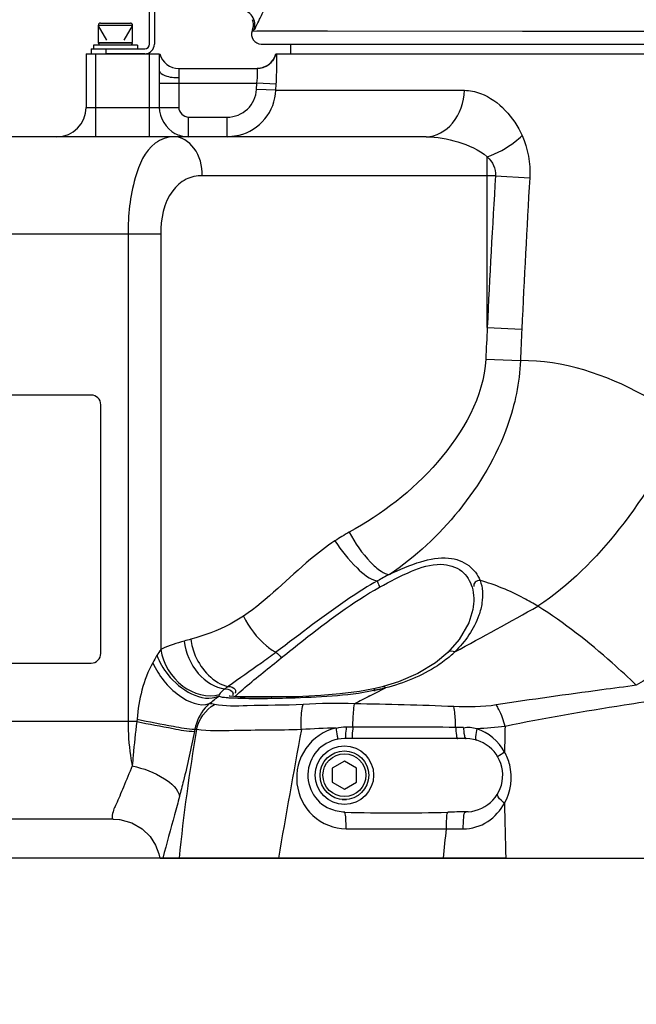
# Model space of a CAD drawing. Header units: millimetres. Extents: x 0 to 11890, y 0 to 8410.
# Tile 91 of 137: x 6870 to 6996, y 5219 to 5421. Entities that reach past the tile are written whole.
import ezdxf

# ---------------------------------------------------------------- set-up
doc = ezdxf.new("R2010")
doc.units = ezdxf.units.MM
doc.header["$LTSCALE"] = 653.95
doc.layers.get('0').update_dxf_attribs({"linetype": 'CONTINUOUS'})
for name, color, linetype in [('304103000010DXF_CONTINUOUS_LINE', 7, 'CONTINUOUS'), ('304103000011DXF_CONTINUOUS_LINE', 7, 'CONTINUOUS'), ('304105000065DXF_CONTINUOUS_LINE', 7, 'CONTINUOUS'), ('304112000005DXF_CONTINUOUS_LINE', 7, 'CONTINUOUS'), ('501023000001DXF_CONTINUOUS_LINE', 7, 'CONTINUOUS'), ('501023000020DXF_CONTINUOUS_LINE', 7, 'CONTINUOUS'), ('504001000007DXF_CONTINUOUS_LINE', 7, 'CONTINUOUS'), ('504021000002DXF_CONTINUOUS_LINE', 7, 'CONTINUOUS'), ('604006000001DXF_CONTINUOUS_LINE', 7, 'CONTINUOUS'), ('604006000006DXF_CONTINUOUS_LINE', 7, 'CONTINUOUS'), ('ZUIDAYUNDONGDXF_CONTINUOUS_LINE', 7, 'CONTINUOUS'), ('ZUIDAYUNDONGFANWEIDXF_DIMENSION', 7, 'CONTINUOUS')]:
    doc.layers.add(name, color=color, linetype=linetype)
doc.styles.get("Standard").update_dxf_attribs({"font": 'txt', "width": 0.7})
doc.dimstyles.new('DIMSTYLE_4', dxfattribs={"dimtxt": 120, "dimasz": 60, "dimexe": 1, "dimexo": 0, "dimgap": 3, "dimtad": 1, "dimdsep": 46, "dimtxsty": 'Standard', "dimblk": '_FILLED', "dimblk1": '_FILLED', "dimblk2": '_FILLED', "dimcen": 0.09, "dimclrt": 5, "dimazin": 2, "dimtp": 0.8, "dimtm": 0.8, "dimtfac": 1, "dimtofl": 0, "dimtmove": 0, "dimatfit": 3, "dimldrblk": '_FILLED', "dimfxl": 0, "dimtolj": 1, "dimarcsym": 0})
doc.dimstyles.new('DIMSTYLE_5', dxfattribs={"dimtxt": 120, "dimasz": 60, "dimexe": 1, "dimexo": 0, "dimgap": 3, "dimtad": 1, "dimdec": 0, "dimdsep": 46, "dimtxsty": 'Standard', "dimblk": '_FILLED', "dimblk1": '_FILLED', "dimblk2": '_FILLED', "dimcen": 0.09, "dimclrt": 5, "dimazin": 2, "dimtp": 1.2, "dimtm": 1.2, "dimtfac": 1, "dimtdec": 0, "dimtofl": 0, "dimtmove": 0, "dimatfit": 3, "dimldrblk": '_FILLED', "dimfxl": 0, "dimtolj": 1, "dimarcsym": 0})
doc.dimstyles.new('DIMSTYLE_6', dxfattribs={"dimtxt": 120, "dimasz": 60, "dimexe": 1, "dimexo": 0, "dimgap": 3, "dimtad": 0, "dimtih": 1, "dimtoh": 1, "dimdec": 0, "dimdsep": 46, "dimtxsty": 'Standard', "dimblk": '_FILLED', "dimblk1": '_FILLED', "dimblk2": '_FILLED', "dimcen": 0.09, "dimclrt": 5, "dimazin": 2, "dimtp": 1.2, "dimtm": 1.2, "dimtfac": 1, "dimtdec": 0, "dimtofl": 0, "dimtmove": 0, "dimatfit": 3, "dimldrblk": '_FILLED', "dimfxl": 0, "dimtolj": 1, "dimarcsym": 0})
doc.dimstyles.new('DIMSTYLE_8', dxfattribs={"dimtxt": 120, "dimasz": 60, "dimexe": 1, "dimexo": 0, "dimgap": 3, "dimtad": 0, "dimtih": 1, "dimtoh": 1, "dimdec": 0, "dimdsep": 46, "dimtxsty": 'Standard', "dimblk": '_FILLED', "dimblk1": '_FILLED', "dimblk2": '_FILLED', "dimcen": 0.09, "dimclrt": 5, "dimazin": 2, "dimtp": 0.5, "dimtm": 0.5, "dimtfac": 1, "dimtdec": 0, "dimtofl": 0, "dimtmove": 0, "dimatfit": 3, "dimldrblk": '_FILLED', "dimfxl": 0, "dimtolj": 1, "dimarcsym": 0})

# ---------------------------------------------------------------- blocks, each defined once
blk = doc.blocks.new('_FILLED')
at = {"color": 0, "linetype": 'ByBlock'}
blk.add_solid([(0, 0), (-1, 0.1667), (-1, -0.1667)], dxfattribs=at)
blk = doc.blocks.new('*D6')
at = {"layer": 'ZUIDAYUNDONGFANWEIDXF_DIMENSION', "color": 2, "linetype": 'Continuous'}
for p, q in [((7251.47, 5703.74), (6581.29, 5703.74)), ((6591.29, 5703.74), (6591.29, 5476.24)), ((6591.29, 5248.74), (6591.29, 5476.24)), ((6969.62, 5248.74), (6581.29, 5248.74))]:
    blk.add_line(p, q, dxfattribs=at)
at = {"layer": 'ZUIDAYUNDONGFANWEIDXF_DIMENSION', "color": 2, "linetype": 'Continuous', "xscale": 60, "yscale": 60, "zscale": 60}
for p, rotation in [((6591.29, 5703.74), 90), ((6591.29, 5248.74), 270)]:
    blk.add_blockref('_FILLED', p, dxfattribs=dict(at, rotation=rotation))
blk = doc.blocks.new('*D7')
at = {"layer": 'ZUIDAYUNDONGFANWEIDXF_DIMENSION', "color": 2, "linetype": 'Continuous'}
for p, q in [((7880.46, 6795.21), (6197.14, 6795.21)), ((6207.14, 6795.21), (6207.14, 6021.97)), ((6207.14, 5248.74), (6207.14, 6021.97)), ((6969.62, 5248.74), (6197.14, 5248.74))]:
    blk.add_line(p, q, dxfattribs=at)
at = {"layer": 'ZUIDAYUNDONGFANWEIDXF_DIMENSION', "color": 2, "linetype": 'Continuous', "xscale": 60, "yscale": 60, "zscale": 60}
for p, rotation in [((6207.14, 6795.21), 90), ((6207.14, 5248.74), 270)]:
    blk.add_blockref('_FILLED', p, dxfattribs=dict(at, rotation=rotation))
blk = doc.blocks.new('*D13')
at = {"layer": 'ZUIDAYUNDONGFANWEIDXF_DIMENSION', "color": 2, "linetype": 'Continuous'}
blk.add_line((5467.12, 5703.74), (5467.12, 3720.99), dxfattribs=at)
blk = doc.blocks.new('*D14')
at = {"layer": 'ZUIDAYUNDONGFANWEIDXF_DIMENSION', "color": 2, "linetype": 'Continuous'}
blk.add_line((6941.98, 4188.49), (9407.13, 4188.49), dxfattribs=at)
blk = doc.blocks.new('*D22')
at = {"layer": 'ZUIDAYUNDONGFANWEIDXF_DIMENSION', "color": 2, "linetype": 'Continuous'}
blk.add_line((5727.47, 5006.3), (9407.13, 5006.3), dxfattribs=at)

msp = doc.modelspace()

# ---------------------------------------------------------------- linework, layer by layer
at = {"layer": '304103000010DXF_CONTINUOUS_LINE', "color": 7, "linetype": 'Continuous'}
for p, q in [((6917.598, 5420.735), (6917.622, 5420.735)), ((6917.599, 5418.672), (6917.512, 5418.444)), ((6919.383, 5415.735), (7300.966, 5415.735))]:
    msp.add_line(p, q, dxfattribs=at)
at = {"layer": '304103000010DXF_CONTINUOUS_LINE', "color": 9, "linetype": 'Continuous'}
for p, q in [((6917.512, 5418.444), (7062.1, 5418.3)), ((6917.599, 5418.672), (6917.893, 5418.672)), ((6932.99, 5418.426), (6973.043, 5418.383))]:
    msp.add_line(p, q, dxfattribs=at)
for points in [[(6918.506, 5418.442), (6920.619, 5418.44), (6932.99, 5418.426)], [(6973.043, 5418.383), (7006.659, 5418.35), (7062.112, 5418.3)]]:
    msp.add_lwpolyline(points, dxfattribs=at)
at = {"layer": '304103000010DXF_CONTINUOUS_LINE', "color": 7, "linetype": 'Continuous'}
for centre, radius, start, end in [((6914.772, 5419.739), 3.022, 339.31544, 359.15848), ((6914.77, 5419.731), 3.023, 359.31246, 19.39444)]:
    msp.add_arc(centre, radius, start, end, dxfattribs=at)
at = {"layer": '304103000010DXF_CONTINUOUS_LINE', "color": 9, "linetype": 'Continuous'}
for points, knots in [([(6917.893, 5418.672), (6918.128, 5418.674), (6918.4, 5419.749), (6919.218, 5420.925), (6920.104, 5423.202), (6920.772, 5424.787), (6921.109, 5425.656)], [0, 0, 0, 0, 0.0912227, 0.3186511, 0.6369948, 1, 1, 1, 1]), ([(6917.893, 5418.672), (6918.222, 5419.542), (6917.994, 5421.739), (6916.021, 5422.735), (6915.093, 5422.735)], [0, 0, 0, 0, 0.5003332, 1, 1, 1, 1])]:
    msp.add_open_spline(points, degree=3, knots=knots, dxfattribs=at)
at = {"layer": '304103000010DXF_CONTINUOUS_LINE', "color": 7, "linetype": 'Continuous'}
msp.add_open_spline([(6917.512, 5418.444), (6917.296, 5417.873), (6917.452, 5416.422), (6918.757, 5415.735), (6919.383, 5415.735)], degree=3, knots=[0, 0, 0, 0, 0.4934688, 1, 1, 1, 1], dxfattribs=at)
at = {"layer": '304103000011DXF_CONTINUOUS_LINE', "color": 7, "linetype": 'Continuous'}
for p, q in [((6925.466, 5413.735), (6925.466, 5415.735)), ((6883.466, 5413.735), (6883.466, 5402.735)), ((6883.466, 5413.735), (6898.466, 5413.735)), ((6898.466, 5413.735), (6898.466, 5410.333)), ((6922.385, 5413.735), (7280.466, 5413.735)), ((6902.466, 5410.735), (6918.556, 5410.735)), ((6953.276, 5396.735), (6806.466, 5396.735)), ((6912.419, 5396.735), (6914.858, 5397.037)), ((6962.845, 5299.736), (6962.842, 5299.717)), ((6961.466, 5273.235), (6936.466, 5273.235)), ((6888.966, 5256.735), (6806.466, 5256.735)), ((6889.019, 5256.735), (6890.313, 5256.639)), ((6897.714, 5251.384), (6898.402, 5249.622)), ((6898.401, 5249.626), (6898.604, 5248.735)), ((6898.402, 5249.622), (6898.604, 5248.735)), ((6898.624, 5248.735), (7067.966, 5248.735))]:
    msp.add_line(p, q, dxfattribs=at)
at = {"layer": '304103000011DXF_CONTINUOUS_LINE', "color": 9, "linetype": 'Continuous'}
for p, q in [((6885.466, 5396.735), (6885.466, 5413.735)), ((6896.466, 5396.735), (6896.466, 5413.735)), ((6902.466, 5410.735), (6902.466, 5408.849)), ((6898.459, 5407.735), (6898.459, 5402.735)), ((6898.459, 5407.735), (6918.486, 5407.735)), ((6902.445, 5407.735), (6902.445, 5402.735)), ((6918.422, 5406.44), (6918.486, 5407.735)), ((6922.474, 5407.536), (6918.486, 5407.735)), ((6922.41, 5406.243), (6918.422, 5406.44)), ((6922.41, 5406.243), (6922.474, 5407.536)), ((6922.41, 5406.243), (6961.092, 5406.243)), ((6883.466, 5402.735), (6902.445, 5402.735)), ((6904.45, 5396.735), (6904.45, 5400.735)), ((6904.45, 5400.735), (6912.419, 5400.735)), ((6912.419, 5396.735), (6912.419, 5400.735)), ((6965.805, 5357.591), (6965.805, 5392.603)), ((6967.485, 5388.735), (6907.283, 5388.735)), ((6967.485, 5388.735), (6974.522, 5388.303)), ((6898.754, 5376.735), (6806.466, 5376.735)), ((6892.049, 5376.735), (6892.049, 5276.735)), ((6898.754, 5376.735), (6898.754, 5291.521)), ((6965.805, 5357.591), (6972.89, 5357.262)), ((6965.473, 5351.103), (6972.607, 5350.795)), ((6899.071, 5291.681), (6898.754, 5291.521)), ((6910.843, 5282.359), (6910.812, 5282.296)), ((6941.721, 5282.015), (6942.894, 5282.615)), ((6942.894, 5282.615), (6944.663, 5283.52)), ((6944.662, 5283.52), (6944.886, 5283.635)), ((6914.004, 5281.867), (6927.153, 5281.867)), ((6893.859, 5276.735), (6806.466, 5276.735)), ((6893.902, 5277.212), (6893.859, 5276.735)), ((6905.772, 5275.195), (6905.679, 5274.728))]:
    msp.add_line(p, q, dxfattribs=at)
at = {"layer": '304103000011DXF_CONTINUOUS_LINE', "color": 7, "linetype": 'Continuous'}
for points in [[(6962.842, 5299.717), (6962.021, 5297.012), (6960.054, 5293.585), (6957.695, 5290.898)], [(6957.695, 5290.898), (6955.146, 5288.784), (6951.513, 5286.594), (6947.546, 5284.911), (6944.44, 5283.955)], [(6942.453, 5283.472), (6939.595, 5282.932), (6935.528, 5282.407), (6931.608, 5282.083), (6927.927, 5281.891), (6924.558, 5281.785), (6921.558, 5281.733), (6918.961, 5281.719), (6916.789, 5281.734), (6915.053, 5281.779), (6913.76, 5281.854), (6912.936, 5281.954), (6912.836, 5281.973)], [(6944.44, 5283.955), (6944.225, 5283.899), (6942.762, 5283.542), (6942.453, 5283.472)], [(6961.848, 5258.245), (6961.643, 5258.237), (6961.441, 5258.233)], [(6888.966, 5256.735), (6890.365, 5256.635), (6892.831, 5255.942)], [(6892.831, 5255.942), (6894.927, 5254.72), (6896.564, 5253.141), (6897.714, 5251.384)]]:
    msp.add_lwpolyline(points, dxfattribs=at)
for centre, radius, start, end in [((6902.466, 5414.735), 4, 194.4775, 270), ((6918.512, 5414.735), 4, 270, 345.52249), ((6877.466, 5402.735), 6, 270, 360), ((6936.466, 5265.735), 7.5, 90, 247.08295), ((6961.466, 5265.735), 7.5, 272.92095, 90), ((6947.139, 5621.181), 363.188, 268.32916, 271.66271)]:
    msp.add_arc(centre, radius, start, end, dxfattribs=at)
at = {"layer": '304103000011DXF_CONTINUOUS_LINE', "color": 9, "linetype": 'Continuous'}
for centre, radius, start, end in [((6904.453, 5402.732), 5.997, 242.56356, 255.49511), ((6904.454, 5402.754), 6.019, 255.54266, 269.96558), ((9047.439, 5260.962), 2083.875, 176.48469, 177.342253), ((9103.287, 5260.78), 2132.581, 176.571817, 177.406951), ((8706.272, 5265.221), 1742.917, 176.962073, 177.175635), ((9008.739, 5265.03), 2037.938, 177.406059, 177.588033), ((6942.715, 5308.11), 23.678, 311.0655, 313.8822), ((6933.457, 5327.18), 45.013, 281.62433, 281.96004), ((6840.141, 5369.558), 112.479, 307.59094, 308.83644), ((6917.723, 5276.844), 6.25, 126.51495, 126.93842), ((7504.139, 4184.85), 1232.917, 117.140125, 117.306541), ((7312.01, 5206.726), 411.629, 170.43973, 174.14249), ((6902.84, 5265.349), 10.273, 71.51089, 73.41703), ((8791.015, 4928.915), 1895.265, 169.475629, 170.285016), ((6936.744, 5154.19), 121.245, 90.94351, 94.30925), ((6938.059, 4739.885), 535.707, 89.98559, 90.13126), ((6933.896, -2983.984), 8259.577, 89.8236937, 89.9701906), ((7358.821, 5265.214), 389.511, 178.4481, 179.22589), ((7408.733, 5265.278), 439.426, 180.68517, 182.15752), ((5373.305, 5415.219), 1592.224, 353.998133, 354.214068)]:
    msp.add_arc(centre, radius, start, end, dxfattribs=at)
for points in [[(6922.428, 5413.735), (6922.22, 5412.928), (6921.724, 5412.156), (6921.078, 5411.63)], [(6898.466, 5410.333), (6898.466, 5409.467), (6898.459, 5408.601), (6898.459, 5407.735)], [(6902.466, 5408.849), (6902.466, 5408.477), (6902.445, 5408.106), (6902.445, 5407.735)], [(6898.459, 5402.735), (6898.459, 5400.659), (6899.847, 5398.366), (6901.69, 5397.409)], [(6902.445, 5402.735), (6902.445, 5401.791), (6903.506, 5400.735), (6904.45, 5400.735)], [(6972.945, 5396.977), (6974.152, 5394.298), (6974.698, 5391.236), (6974.522, 5388.303)], [(6965.805, 5392.603), (6966.832, 5391.643), (6967.676, 5390.128), (6967.485, 5388.735)], [(6937.442, 5315.569), (6936.449, 5315.026), (6935.479, 5314.438), (6934.531, 5313.819)], [(6945.72, 5306.935), (6944.894, 5306.508), (6944.071, 5306.073), (6943.272, 5305.597)], [(6964.321, 5305.711), (6964.878, 5304.262), (6964.942, 5302.606), (6964.713, 5301.07)], [(6962.672, 5304.317), (6963.128, 5302.859), (6963.11, 5301.241), (6962.845, 5299.736)], [(6959.127, 5291.044), (6964.855, 5294.1), (6970.533, 5297.25), (6976.207, 5300.405)], [(6903.576, 5293.247), (6902.045, 5292.819), (6900.501, 5292.377), (6899.071, 5291.681)], [(6904.944, 5293.626), (6904.492, 5293.501), (6904.038, 5293.38), (6903.588, 5293.247)], [(6898.754, 5291.521), (6898.472, 5291.145), (6898.2, 5290.746), (6898.044, 5290.303)], [(6922.394, 5290.947), (6922.85, 5290.675), (6923.229, 5290.259), (6923.506, 5289.806)], [(6959.127, 5291.044), (6958.681, 5291.22), (6958.038, 5291.234), (6957.696, 5290.898)], [(6897.13, 5288.81), (6895.15, 5285.32), (6894.257, 5281.209), (6893.902, 5277.212)], [(6897.996, 5290.342), (6897.711, 5289.824), (6897.424, 5289.308), (6897.116, 5288.804)], [(6911.975, 5283.474), (6912.619, 5283.485), (6913.702, 5283.075), (6913.607, 5282.437)], [(6912.629, 5283.955), (6913.14, 5283.921), (6913.765, 5283.773), (6914.035, 5283.338)], [(6909.768, 5280.267), (6909.434, 5280.341), (6909.096, 5280.399), (6908.755, 5280.431)], [(6938.537, 5280.376), (6935.024, 5280.504), (6931.5, 5280.483), (6927.991, 5280.267)], [(6958.961, 5279.806), (6952.157, 5280.106), (6945.347, 5280.276), (6938.537, 5280.376)], [(6906.098, 5275.092), (6906.559, 5277.156), (6907.968, 5279.157), (6909.768, 5280.267)], [(6967.653, 5280.143), (6964.789, 5279.692), (6961.858, 5279.679), (6958.961, 5279.806)], [(6936.831, 5275.591), (6936.141, 5275.589), (6935.423, 5275.582), (6934.776, 5275.34)], [(6960.892, 5275.554), (6960.365, 5275.553), (6959.837, 5275.551), (6959.31, 5275.556)], [(6963.658, 5275.263), (6962.767, 5275.459), (6961.809, 5275.64), (6960.925, 5275.414)], [(6969.453, 5275.763), (6967.535, 5275.481), (6965.596, 5275.331), (6963.658, 5275.263)], [(6969.346, 5270.477), (6968.174, 5272.66), (6966.024, 5274.525), (6963.658, 5275.263)], [(6936.809, 5254.749), (6943.678, 5254.739), (6950.548, 5254.724), (6957.417, 5254.704)], [(6957.417, 5254.704), (6958.568, 5254.707), (6959.719, 5254.71), (6960.869, 5254.713)]]:
    msp.add_open_spline(points, degree=3, dxfattribs=at)
for points, knots in [([(6922.474, 5407.536), (6922.505, 5408.16), (6922.59, 5410.224), (6922.639, 5412.292), (6922.606, 5413.735)], [0, 0, 0, 0, 0.301826, 1, 1, 1, 1]), ([(6898.466, 5410.333), (6898.466, 5409.809), (6900.188, 5408.925), (6901.512, 5408.849), (6902.466, 5408.849)], [0, 0, 0, 0, 0.3547221, 1, 1, 1, 1]), ([(6918.486, 5407.735), (6918.568, 5408.439), (6918.71, 5409.491), (6918.568, 5410.272), (6918.634, 5410.735), (6918.556, 5410.735)], [0, 0, 0, 0, 0.7058994, 0.9221149, 1, 1, 1, 1]), ([(6912.419, 5400.735), (6913.906, 5400.735), (6916.995, 5401.93), (6918.349, 5404.956), (6918.422, 5406.44)], [0, 0, 0, 0, 0.5001881, 1, 1, 1, 1]), ([(6914.858, 5397.037), (6916.885, 5397.546), (6920.711, 5399.937), (6922.307, 5404.156), (6922.41, 5406.243)], [0, 0, 0, 0, 0.5000911, 1, 1, 1, 1]), ([(6953.276, 5396.735), (6955.296, 5396.735), (6959.686, 5399.281), (6961, 5403.854), (6961.092, 5406.243)], [0, 0, 0, 0, 0.4579655, 1, 1, 1, 1]), ([(6961.092, 5406.243), (6962.224, 5406.243), (6967.402, 5405.162), (6971.282, 5400.661), (6972.945, 5396.977)], [0, 0, 0, 0, 0.2187404, 1, 1, 1, 1]), ([(6901.431, 5396.735), (6900.095, 5396.735), (6895.975, 5395.082), (6892.711, 5387.123), (6892.049, 5380.619), (6892.049, 5376.735)], [0, 0, 0, 0, 0.1680054, 0.5118607, 1, 1, 1, 1]), ([(6907.283, 5388.735), (6907.283, 5390.705), (6906.466, 5394.418), (6903.016, 5396.735), (6901.431, 5396.735)], [0, 0, 0, 0, 0.5541557, 1, 1, 1, 1]), ([(6953.276, 5396.735), (6955.464, 5396.735), (6959.882, 5395.901), (6964.064, 5394.047), (6965.805, 5392.603)], [0, 0, 0, 0, 0.4916004, 1, 1, 1, 1]), ([(6965.805, 5392.603), (6967.832, 5393.342), (6970.363, 5394.685), (6972.489, 5396.519), (6972.945, 5396.977)], [0, 0, 0, 0, 0.7697276, 1, 1, 1, 1]), ([(6907.283, 5388.735), (6906.151, 5388.735), (6903.746, 5388.241), (6899.599, 5384.438), (6898.754, 5379.807), (6898.754, 5376.735)], [0, 0, 0, 0, 0.2091309, 0.4327827, 1, 1, 1, 1]), ([(6965.473, 5351.103), (6965.09, 5343.34), (6956.578, 5328.741), (6944.22, 5319.274), (6937.442, 5315.569)], [0, 0, 0, 0, 0.5015598, 1, 1, 1, 1]), ([(6972.607, 5350.795), (6972.44, 5346.272), (6970.066, 5335.07), (6960.827, 5319.648), (6951.102, 5310.467), (6945.72, 5306.935)], [0, 0, 0, 0, 0.2560474, 0.6358458, 1, 1, 1, 1]), ([(7006.163, 5338.272), (7003.516, 5340.249), (6993.482, 5346.849), (6981.351, 5350.898), (6972.607, 5350.795)], [0, 0, 0, 0, 0.2742192, 1, 1, 1, 1]), ([(7006.163, 5338.272), (7002.699, 5330.433), (6994.246, 5316.401), (6982.612, 5304.625), (6976.207, 5300.405)], [0, 0, 0, 0, 0.5277111, 1, 1, 1, 1]), ([(6937.442, 5315.569), (6938.645, 5313.367), (6940.66, 5310.445), (6943.626, 5307.714), (6945.109, 5306.928), (6945.72, 5306.935)], [0, 0, 0, 0, 0.6156107, 0.8501858, 1, 1, 1, 1]), ([(6934.531, 5313.819), (6932.777, 5312.673), (6926.346, 5307.72), (6920.747, 5301.742), (6915.764, 5298.389)], [0, 0, 0, 0, 0.2586441, 1, 1, 1, 1]), ([(6934.531, 5313.819), (6935.807, 5311.8), (6938.336, 5308.748), (6941.63, 5305.898), (6943.263, 5305.611)], [0, 0, 0, 0, 0.590137, 1, 1, 1, 1]), ([(6943.704, 5304.317), (6945.828, 5305.5), (6949.794, 5307.579), (6955.636, 5309.551), (6960.751, 5308.16), (6962.286, 5305.549), (6962.672, 5304.317)], [0, 0, 0, 0, 0.332985, 0.6163958, 0.8232543, 1, 1, 1, 1]), ([(6945.72, 5306.935), (6947.799, 5307.941), (6951.673, 5309.643), (6957.417, 5310.786), (6962.103, 5309.212), (6963.818, 5306.875), (6964.321, 5305.711)], [0, 0, 0, 0, 0.3310041, 0.6068486, 0.8183906, 1, 1, 1, 1]), ([(6943.263, 5305.611), (6941.326, 5304.528), (6934.125, 5299.976), (6927.433, 5294.707), (6922.394, 5290.947)], [0, 0, 0, 0, 0.2609811, 1, 1, 1, 1]), ([(6943.263, 5305.611), (6943.265, 5305.552), (6943.31, 5305.133), (6943.513, 5304.746), (6943.697, 5304.436)], [0, 0, 0, 0, 0.1421762, 1, 1, 1, 1]), ([(6964.321, 5305.711), (6963.972, 5305.646), (6963.278, 5305.554), (6962.944, 5304.754), (6963.064, 5304.482)], [0, 0, 0, 0, 0.544007, 1, 1, 1, 1]), ([(6976.207, 5300.405), (6975.246, 5300.992), (6971.466, 5303.138), (6967.411, 5304.805), (6964.321, 5305.711)], [0, 0, 0, 0, 0.2590393, 1, 1, 1, 1]), ([(7023.986, 5305.776), (7021.753, 5303.586), (7013.181, 5295.642), (7003.818, 5288.461), (6996.397, 5284.183)], [0, 0, 0, 0, 0.2674485, 1, 1, 1, 1]), ([(6923.506, 5289.806), (6925.012, 5291.021), (6931.481, 5296.199), (6938.149, 5301.224), (6943.704, 5304.317)], [0, 0, 0, 0, 0.233342, 1, 1, 1, 1]), ([(6964.713, 5301.07), (6964.585, 5300.21), (6963.613, 5296.449), (6961.277, 5293.128), (6959.127, 5291.044)], [0, 0, 0, 0, 0.225055, 1, 1, 1, 1]), ([(6996.397, 5284.183), (6994.77, 5285.74), (6988.454, 5291.633), (6981.597, 5296.976), (6976.207, 5300.405)], [0, 0, 0, 0, 0.2606598, 1, 1, 1, 1]), ([(6915.764, 5298.389), (6914.871, 5297.789), (6911.499, 5295.709), (6907.717, 5294.394), (6904.944, 5293.626)], [0, 0, 0, 0, 0.2722073, 1, 1, 1, 1]), ([(6915.764, 5298.389), (6916.849, 5296.071), (6918.978, 5293.297), (6921.709, 5291.34), (6922.394, 5290.947)], [0, 0, 0, 0, 0.7642018, 1, 1, 1, 1]), ([(6903.576, 5293.247), (6903.879, 5290.847), (6905.662, 5286.419), (6909.879, 5283.681), (6911.975, 5283.474)], [0, 0, 0, 0, 0.5346962, 1, 1, 1, 1]), ([(6904.944, 5293.626), (6905.098, 5292.467), (6906.159, 5288.389), (6909.612, 5284.565), (6912.629, 5283.955)], [0, 0, 0, 0, 0.2752193, 1, 1, 1, 1]), ([(6898.754, 5291.521), (6899.263, 5288.64), (6902.207, 5283.394), (6908.355, 5281.556), (6910.812, 5282.296)], [0, 0, 0, 0, 0.5327525, 1, 1, 1, 1]), ([(6922.394, 5290.947), (6921.407, 5290.21), (6918.19, 5287.826), (6914.881, 5285.571), (6912.629, 5283.955)], [0, 0, 0, 0, 0.3077573, 1, 1, 1, 1]), ([(6897.13, 5288.811), (6898.335, 5286.177), (6901.343, 5282.195), (6906.767, 5279.699), (6908.755, 5280.431)], [0, 0, 0, 0, 0.5774828, 1, 1, 1, 1]), ([(6897.996, 5290.342), (6898.512, 5288.914), (6900.974, 5284.395), (6907.195, 5280.465), (6910.676, 5281.943)], [0, 0, 0, 0, 0.2864884, 1, 1, 1, 1]), ([(6914.5, 5282.368), (6915.002, 5282.846), (6917.96, 5285.382), (6921.014, 5287.796), (6923.506, 5289.806)], [0, 0, 0, 0, 0.1778344, 1, 1, 1, 1]), ([(6958.269, 5290.258), (6957.414, 5289.513), (6953.41, 5286.49), (6948.632, 5284.606), (6944.886, 5283.635)], [0, 0, 0, 0, 0.2265989, 1, 1, 1, 1]), ([(6911.975, 5283.474), (6911.839, 5283.37), (6911.428, 5283.041), (6911.01, 5282.678), (6910.843, 5282.359)], [0, 0, 0, 0, 0.3230814, 1, 1, 1, 1]), ([(6912.629, 5283.955), (6912.514, 5283.872), (6912.303, 5283.722), (6912.096, 5283.566), (6912.008, 5283.49)], [0, 0, 0, 0, 0.5502856, 1, 1, 1, 1]), ([(6942.526, 5283.09), (6936.871, 5281.927), (6926.959, 5281.554), (6917.115, 5281.327), (6913.045, 5281.556)], [0, 0, 0, 0, 0.586182, 1, 1, 1, 1]), ([(6913.607, 5282.437), (6913.6, 5282.386), (6913.573, 5282.278), (6913.531, 5282.176), (6913.506, 5282.123)], [0, 0, 0, 0, 0.4688165, 1, 1, 1, 1]), ([(6914.004, 5281.867), (6914.078, 5281.948), (6914.246, 5282.129), (6914.429, 5282.296), (6914.534, 5282.386)], [0, 0, 0, 0, 0.4418078, 1, 1, 1, 1]), ([(6914.035, 5283.338), (6914.083, 5283.262), (6914.152, 5283.077), (6914.135, 5282.88), (6914.111, 5282.781)], [0, 0, 0, 0, 0.469396, 1, 1, 1, 1]), ([(6914.111, 5282.781), (6914.103, 5282.751), (6914.085, 5282.689), (6914.061, 5282.628), (6914.047, 5282.598)], [0, 0, 0, 0, 0.4820246, 1, 1, 1, 1]), ([(6942.785, 5283.144), (6942.735, 5283.236), (6942.662, 5283.369), (6942.507, 5283.485), (6942.453, 5283.472)], [0, 0, 0, 0, 0.6520276, 1, 1, 1, 1]), ([(6943.49, 5283.299), (6943.373, 5283.274), (6943.135, 5283.226), (6942.897, 5283.184), (6942.777, 5283.165)], [0, 0, 0, 0, 0.4973723, 1, 1, 1, 1]), ([(6944.193, 5283.46), (6944.076, 5283.432), (6943.843, 5283.376), (6943.608, 5283.324), (6943.49, 5283.299)], [0, 0, 0, 0, 0.4984167, 1, 1, 1, 1]), ([(6944.886, 5283.635), (6944.771, 5283.605), (6944.54, 5283.546), (6944.309, 5283.488), (6944.193, 5283.46)], [0, 0, 0, 0, 0.499305, 1, 1, 1, 1]), ([(6944.886, 5283.635), (6944.819, 5283.732), (6944.708, 5283.882), (6944.509, 5283.973), (6944.44, 5283.955)], [0, 0, 0, 0, 0.622099, 1, 1, 1, 1]), ([(6996.397, 5284.183), (6994.033, 5283.871), (6984.444, 5282.585), (6974.856, 5281.275), (6967.653, 5280.143)], [0, 0, 0, 0, 0.246427, 1, 1, 1, 1]), ([(6908.755, 5280.431), (6908.447, 5280.151), (6907.039, 5278.698), (6906.061, 5276.778), (6905.772, 5275.195)], [0, 0, 0, 0, 0.2053141, 1, 1, 1, 1]), ([(6910.812, 5282.296), (6910.789, 5282.244), (6910.735, 5282.117), (6910.693, 5281.986), (6910.669, 5281.909)], [0, 0, 0, 0, 0.4124592, 1, 1, 1, 1]), ([(6913.045, 5281.556), (6912.773, 5281.571), (6911.983, 5281.639), (6911.14, 5281.688), (6910.676, 5281.943)], [0, 0, 0, 0, 0.3399739, 1, 1, 1, 1]), ([(6938.193, 5275.592), (6938.205, 5276.057), (6938.263, 5277.654), (6938.368, 5279.254), (6938.537, 5280.376)], [0, 0, 0, 0, 0.2905978, 1, 1, 1, 1]), ([(7001.955, 5281.301), (6999.268, 5280.909), (6988.4, 5279.272), (6977.557, 5277.441), (6969.453, 5275.763)], [0, 0, 0, 0, 0.24707, 1, 1, 1, 1]), ([(6927.991, 5280.267), (6924.169, 5280.033), (6918.126, 5280.108), (6911.963, 5279.781), (6909.768, 5280.267)], [0, 0, 0, 0, 0.6300619, 1, 1, 1, 1]), ([(6927.634, 5275.092), (6927.613, 5275.607), (6927.59, 5277.335), (6927.669, 5279.095), (6927.991, 5280.267)], [0, 0, 0, 0, 0.2979582, 1, 1, 1, 1]), ([(6959.312, 5275.554), (6959.302, 5275.955), (6959.247, 5277.377), (6959.131, 5278.799), (6958.961, 5279.806)], [0, 0, 0, 0, 0.2820914, 1, 1, 1, 1]), ([(6969.453, 5275.763), (6969.159, 5276.949), (6968.631, 5278.462), (6967.849, 5279.84), (6967.653, 5280.143)], [0, 0, 0, 0, 0.7721211, 1, 1, 1, 1]), ([(6892.049, 5276.735), (6892.049, 5274.412), (6892.248, 5271.354), (6892.773, 5268.348), (6892.921, 5267.638)], [0, 0, 0, 0, 0.7619266, 1, 1, 1, 1]), ([(6893.859, 5276.735), (6893.565, 5274.429), (6893.245, 5271.397), (6892.978, 5268.36), (6892.92, 5267.638)], [0, 0, 0, 0, 0.7624519, 1, 1, 1, 1]), ([(6893.859, 5276.736), (6896.33, 5276.216), (6900.256, 5275.555), (6904.206, 5274.72), (6905.68, 5274.728)], [0, 0, 0, 0, 0.6313817, 1, 1, 1, 1]), ([(6893.902, 5277.212), (6896.38, 5276.687), (6900.322, 5276.023), (6904.29, 5275.179), (6905.772, 5275.195)], [0, 0, 0, 0, 0.630991, 1, 1, 1, 1]), ([(6905.679, 5274.728), (6905.005, 5271.321), (6904.016, 5266.858), (6902.891, 5262.43), (6902.613, 5261.369)], [0, 0, 0, 0, 0.759973, 1, 1, 1, 1]), ([(6927.634, 5275.092), (6923.029, 5274.917), (6915.873, 5275.044), (6908.638, 5274.686), (6906.098, 5275.092)], [0, 0, 0, 0, 0.641768, 1, 1, 1, 1]), ([(6934.748, 5275.418), (6932.309, 5274.884), (6927.728, 5271.763), (6925.831, 5263.951), (6929.315, 5256.771), (6934.361, 5254.753), (6936.809, 5254.749)], [0, 0, 0, 0, 0.253183, 0.5050703, 0.7516479, 1, 1, 1, 1]), ([(6934.748, 5275.418), (6934.849, 5274.868), (6934.81, 5274.308), (6935.145, 5273.121), (6934.922, 5273.075)], [0, 0, 0, 0, 0.7109398, 1, 1, 1, 1]), ([(6936.831, 5275.591), (6936.816, 5275.025), (6936.677, 5274.464), (6936.7, 5273.235), (6936.466, 5273.235)], [0, 0, 0, 0, 0.7075949, 1, 1, 1, 1]), ([(6938.193, 5275.592), (6938.18, 5275.026), (6938.025, 5274.479), (6938.109, 5273.235), (6937.878, 5273.235)], [0, 0, 0, 0, 0.7104271, 1, 1, 1, 1]), ([(6959.312, 5275.554), (6959.332, 5274.995), (6959.444, 5274.414), (6959.533, 5273.235), (6959.77, 5273.235)], [0, 0, 0, 0, 0.7017253, 1, 1, 1, 1]), ([(6960.892, 5275.554), (6960.918, 5274.994), (6961.008, 5274.372), (6961.217, 5273.235), (6961.466, 5273.235)], [0, 0, 0, 0, 0.6927197, 1, 1, 1, 1]), ([(6963.658, 5275.263), (6963.531, 5274.731), (6963.436, 5274.112), (6963.358, 5272.997), (6963.593, 5272.927)], [0, 0, 0, 0, 0.6904167, 1, 1, 1, 1]), ([(6969.346, 5270.477), (6968.995, 5270.259), (6968.737, 5269.951), (6967.888, 5269.612), (6967.966, 5269.476)], [0, 0, 0, 0, 0.7245707, 1, 1, 1, 1]), ([(6969.338, 5260.023), (6970.652, 5262.321), (6971.19, 5266.342), (6969.808, 5269.67), (6969.346, 5270.477)], [0, 0, 0, 0, 0.7399931, 1, 1, 1, 1]), ([(6892.921, 5267.638), (6892.327, 5266.174), (6891.216, 5263.657), (6889.788, 5259.993), (6888.884, 5258.432), (6888.698, 5256.735), (6888.966, 5256.735)], [0, 0, 0, 0, 0.4039612, 0.7260009, 0.9314737, 1, 1, 1, 1]), ([(6892.921, 5267.638), (6895.235, 5267.141), (6898.855, 5265.838), (6902.357, 5262.942), (6902.613, 5261.369)], [0, 0, 0, 0, 0.5975854, 1, 1, 1, 1]), ([(6902.613, 5261.369), (6902.287, 5260.124), (6901.166, 5255.909), (6899.951, 5251.718), (6899.204, 5248.735)], [0, 0, 0, 0, 0.2950361, 1, 1, 1, 1]), ([(6969.338, 5260.023), (6969.099, 5260.195), (6968.528, 5260.663), (6967.71, 5261.547), (6967.971, 5262.002)], [0, 0, 0, 0, 0.3593551, 1, 1, 1, 1]), ([(6936.81, 5254.749), (6936.825, 5255.456), (6936.759, 5256.574), (6936.735, 5257.757), (6936.55, 5258.147)], [0, 0, 0, 0, 0.6207245, 1, 1, 1, 1]), ([(6957.417, 5254.704), (6957.402, 5255.418), (6957.468, 5256.551), (6957.491, 5257.749), (6957.678, 5258.146)], [0, 0, 0, 0, 0.6194673, 1, 1, 1, 1]), ([(6960.864, 5254.712), (6960.834, 5255.514), (6960.969, 5256.479), (6961.047, 5258.155), (6961.441, 5258.233)], [0, 0, 0, 0, 0.6664596, 1, 1, 1, 1]), ([(6960.869, 5254.713), (6962.618, 5254.719), (6966.137, 5255.799), (6968.535, 5258.516), (6969.338, 5260.023)], [0, 0, 0, 0, 0.5058601, 1, 1, 1, 1])]:
    msp.add_open_spline(points, degree=3, knots=knots, dxfattribs=at)
at = {"layer": '304103000011DXF_CONTINUOUS_LINE', "color": 7, "linetype": 'Continuous'}
for points in [[(6921.078, 5411.63), (6920.385, 5411.068), (6919.448, 5410.735), (6918.556, 5410.735)], [(6936.55, 5258.147), (6935.523, 5258.177), (6934.491, 5258.427), (6933.545, 5258.827)], [(6961.441, 5258.233), (6960.186, 5258.222), (6958.932, 5258.183), (6957.678, 5258.146)]]:
    msp.add_open_spline(points, degree=3, dxfattribs=at)
at = {"layer": '304105000065DXF_CONTINUOUS_LINE', "color": 7, "linetype": 'Continuous'}
for p, q in [((6896.466, 5415.735), (6896.466, 5424.235)), ((6897.466, 5424.235), (6897.466, 5415.735)), ((6884.466, 5414.735), (6884.466, 5413.735)), ((6884.466, 5414.735), (6895.466, 5414.735)), ((6895.466, 5413.735), (6887.466, 5413.735))]:
    msp.add_line(p, q, dxfattribs=at)
at = {"layer": '304105000065DXF_CONTINUOUS_LINE', "color": 9, "linetype": 'Continuous'}
msp.add_line((6887.466, 5414.735), (6887.466, 5413.735), dxfattribs=at)
at = {"layer": '304105000065DXF_CONTINUOUS_LINE', "color": 7, "linetype": 'Continuous'}
for radius in [2, 1]:
    msp.add_arc((6895.466, 5415.735), radius, 270, 360, dxfattribs=at)
at = {"layer": '304112000005DXF_CONTINUOUS_LINE', "color": 7, "linetype": 'Continuous'}
for p, q in [((6884.466, 5343.735), (6813.466, 5343.735)), ((6886.466, 5290.735), (6886.466, 5341.735)), ((6813.466, 5288.735), (6884.466, 5288.735))]:
    msp.add_line(p, q, dxfattribs=at)
for centre, start, end in [((6884.466, 5341.735), 0, 90), ((6884.466, 5290.735), 270, 360)]:
    msp.add_arc(centre, 2, start, end, dxfattribs=at)
at = {"layer": '501023000001DXF_CONTINUOUS_LINE', "color": 7, "linetype": 'Continuous'}
for p, q in [((6936.466, 5268.622), (6933.966, 5267.179)), ((6938.966, 5267.179), (6936.466, 5268.622)), ((6933.966, 5267.179), (6933.966, 5264.292)), ((6938.966, 5264.292), (6938.966, 5267.179)), ((6933.966, 5264.292), (6936.466, 5262.848)), ((6936.466, 5262.848), (6938.966, 5264.292))]:
    msp.add_line(p, q, dxfattribs=at)
msp.add_circle((6936.466, 5265.735), 5, dxfattribs=at)
at = {"layer": '501023000001DXF_CONTINUOUS_LINE', "color": 9, "linetype": 'Continuous'}
msp.add_circle((6936.466, 5265.735), 4.4, dxfattribs=at)
at = {"layer": '501023000020DXF_CONTINUOUS_LINE', "color": 7, "linetype": 'Continuous'}
for p, q in [((6886.366, 5420.035), (6892.566, 5420.035)), ((6885.966, 5416.035), (6885.966, 5419.635)), ((6892.966, 5416.035), (6892.966, 5419.635)), ((6885.966, 5416.035), (6892.966, 5416.035))]:
    msp.add_line(p, q, dxfattribs=at)
at = {"layer": '501023000020DXF_CONTINUOUS_LINE', "color": 9, "linetype": 'Continuous'}
msp.add_line((6885.966, 5419.635), (6892.966, 5419.635), dxfattribs=at)
at = {"layer": '501023000020DXF_CONTINUOUS_LINE', "color": 2, "linetype": 'Continuous'}
for p, q in [((6887.677, 5416.535), (6885.966, 5419.499)), ((6891.254, 5416.535), (6892.966, 5419.499))]:
    msp.add_line(p, q, dxfattribs=at)
at = {"layer": '501023000020DXF_CONTINUOUS_LINE', "color": 7, "linetype": 'Continuous'}
for centre, start, end in [((6886.366, 5419.635), 90, 180), ((6892.566, 5419.635), 0, 90)]:
    msp.add_arc(centre, 0.4, start, end, dxfattribs=at)
at = {"layer": '504001000007DXF_CONTINUOUS_LINE', "color": 7, "linetype": 'Continuous'}
for p, q in [((6884.966, 5415.535), (6884.966, 5414.735)), ((6893.966, 5415.535), (6884.966, 5415.535)), ((6893.966, 5415.535), (6893.966, 5414.735))]:
    msp.add_line(p, q, dxfattribs=at)
at = {"layer": '504021000002DXF_CONTINUOUS_LINE', "color": 7, "linetype": 'Continuous'}
msp.add_circle((6936.466, 5265.735), 6, dxfattribs=at)
at = {"layer": '604006000001DXF_CONTINUOUS_LINE', "color": 7, "linetype": 'Continuous'}
for p, q in [((6885.966, 5415.985), (6886.069, 5416.035)), ((6885.966, 5415.985), (6892.966, 5415.985)), ((6886.184, 5415.535), (6885.966, 5415.985)), ((6892.747, 5415.535), (6892.966, 5415.985)), ((6892.966, 5415.985), (6892.862, 5416.035))]:
    msp.add_line(p, q, dxfattribs=at)
at = {"layer": '604006000006DXF_CONTINUOUS_LINE', "color": 7, "linetype": 'Continuous'}
msp.add_arc((6936.466, 5265.735), 5, 264.65978, 275.3445, dxfattribs=at)
at = {"layer": 'ZUIDAYUNDONGDXF_CONTINUOUS_LINE', "color": 2, "linetype": 'Continuous'}
for centre, radius, start, end in [((7291.466, 5703.735), 1824.344, 295, 180), ((7071.466, 4845.856), 670, 258.856968, 55.065135)]:
    msp.add_arc(centre, radius, start, end, dxfattribs=at)

# ---------------------------------------------------------------- dimensions: what is measured, and where the dimension line sits
at = {"layer": 'ZUIDAYUNDONGFANWEIDXF_DIMENSION', "color": 2, "linetype": 'Continuous'}
for base, p1, p2, angle, dimstyle, picture, middle in [((6207.143, 6795.206), (6969.618, 5248.735), (7880.459, 6795.206), 90, 'DIMSTYLE_5', '*D7', (6207.143, 5853.97)), ((6591.29, 5248.735), (7251.466, 5703.735), (6969.618, 5248.735), 270, 'DIMSTYLE_4', '*D6', (6591.29, 5350.235))]:
    dim = msp.add_linear_dim(base=base, p1=p1, p2=p2, angle=angle, dimstyle=dimstyle, dxfattribs=at)
    dim.commit()
    dim.dimension.update_dxf_attribs({"geometry": picture, "text_midpoint": middle, "dimtype": 160})
for feature_location, offset, dtype, origin, dimstyle, override, picture, middle in [((5467.121, 5703.735), (0, -1982.75), 1, (7101.466, 5703.735), 'DIMSTYLE_6', {"dimgap": 29.999919, "dimtad": 1, "dimtih": 0, "dimtoh": 0}, '*D13', (5437.121, 3324.985)), ((5727.469, 5006.298), (3679.663, 0), 0, (5727.469, 5248.735), 'DIMSTYLE_8', {"dimgap": 30.00016, "dimtad": 1, "dimtih": 0, "dimtoh": 0}, '*D22', (9467.132, 5036.298)), ((6941.982, 4188.487), (2465.15, 0), 0, (7196.533, 5248.735), 'DIMSTYLE_6', {"dimgap": 30.000099, "dimtad": 1, "dimtih": 0, "dimtoh": 0}, '*D14', (9467.132, 4218.487))]:
    dim = msp.add_ordinate_dim(feature_location=feature_location, offset=offset, dtype=dtype, origin=origin, dimstyle=dimstyle, override=override, dxfattribs=at)
    dim.commit()
    dim.dimension.update_dxf_attribs({"geometry": picture, "text_midpoint": middle})

doc.saveas('drawing.dxf')
